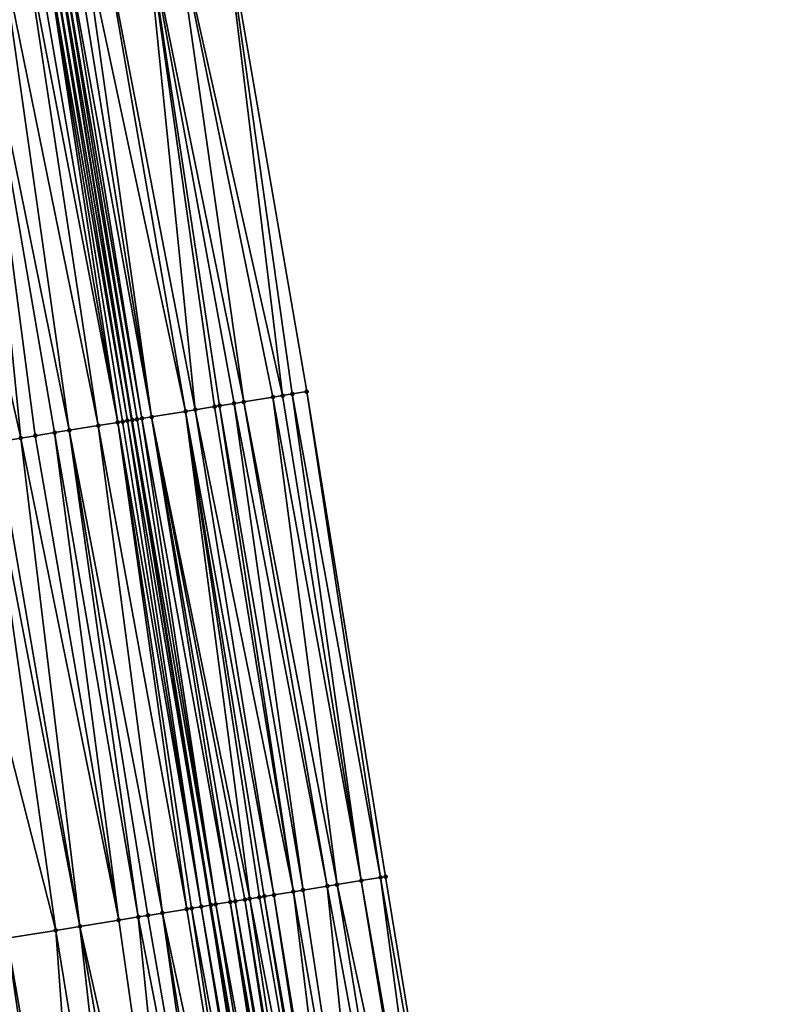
# Model space of a CAD drawing. Header units: feet. Extents: x 2004186 to 2014793, y 836912 to 864902.
# Tile 8 of 256: x 2011028 to 2011059, y 837087 to 837127. Entities that reach past the tile are written whole.
import ezdxf

# ---------------------------------------------------------------- set-up
doc = ezdxf.new("R2010")
doc.units = ezdxf.units.FT
doc.header["$LTSCALE"] = 100
doc.header["$MEASUREMENT"] = 0
for name, color, linetype, lineweight in [('EP_Travel Lane', 5, 'Continuous', 40), ('Road Shots', 4, 'Continuous', 200), ('Road X-Section', 30, 'Continuous', 13)]:
    doc.layers.add(name, color=color, linetype=linetype, lineweight=lineweight)
doc.layers.add('I-77 SB_MM21-27-Surface-Border', color=7, linetype='Continuous')
doc.layers.add('I-77 SB_MM21-27-Surface-TIN', color=7, linetype='Continuous')

msp = doc.modelspace()

# ---------------------------------------------------------------- linework, layer by layer
at = {"layer": 'EP_Travel Lane'}
msp.add_polyline3d([(2011058.675115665, 836953.1421951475, 347.402390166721), (2011055.55485017, 836972.8951635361, 347.6961873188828), (2011052.385283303, 836992.6404845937, 347.947469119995), (2011049.145812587, 837012.3749273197, 348.2230703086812), (2011045.841003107, 837032.1714820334, 348.5076496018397), (2011042.548053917, 837051.8969909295, 348.7543041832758), (2011039.253199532, 837071.6339123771, 348.9937918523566), (2011036.017204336, 837091.3071764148, 349.2506135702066), (2011032.820314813, 837111.0486077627, 349.4727426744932), (2011029.655095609, 837130.7999265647, 349.7089330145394), (2011026.487127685, 837150.5467383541, 349.8819441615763), (2011023.18889243, 837170.331135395, 350.0833976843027), (2011019.899857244, 837190.0576435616, 350.2364698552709), (2011016.610702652, 837209.7848678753, 350.385674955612), (2011013.32162084, 837229.5116556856, 350.5304544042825)], dxfattribs=at)
at = {"layer": 'I-77 SB_MM21-27-Surface-Border', "color": 3, "linetype": 'ByBlock', "lineweight": -2}
msp.add_polyline3d([(2011036.540549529, 837131.9231340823, 349.4429589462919), (2011039.945316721, 837112.208280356, 349.1941722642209), (2011043.149419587, 837092.468337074, 348.9657530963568), (2011046.363123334, 837072.828775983, 348.7290831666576), (2011048.685685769, 837052.9222209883, 348.5391306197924), (2011052.761053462, 837033.327735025, 348.2392362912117), (2011055.974696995, 837013.4733059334, 347.9521169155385), (2011059.139621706, 836993.7264073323, 347.6844098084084)], dxfattribs=at)
at = {"layer": 'I-77 SB_MM21-27-Surface-TIN', "color": 128, "linetype": 'ByBlock', "lineweight": -2}
for points in [[(2011036.540549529, 837131.9231340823, 349.4429589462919), (2011034.566636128, 837131.6011614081, 349.5164704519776), (2011038.958303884, 837112.047638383, 349.2323015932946)], [(2011036.540549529, 837131.9231340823, 349.4429589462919), (2011039.3531074, 837112.1119051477, 349.2161509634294), (2011039.945316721, 837112.208280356, 349.1941722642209)], [(2011036.540549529, 837131.9231340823, 349.4429589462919), (2011038.958303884, 837112.047638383, 349.2323015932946), (2011039.3531074, 837112.1119051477, 349.2161509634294)], [(2011033.382290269, 837131.4079643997, 349.5619690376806), (2011031.605783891, 837131.1180926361, 349.6381337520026), (2011035.405086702, 837111.4691484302, 349.3856833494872)], [(2011034.566636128, 837131.6011614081, 349.5164704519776), (2011033.382290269, 837131.4079643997, 349.5619690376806), (2011037.379091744, 837111.7905594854, 349.2979708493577)], [(2011033.382290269, 837131.4079643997, 349.5619690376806), (2011036.984283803, 837111.72631998, 349.3116651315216), (2011037.379091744, 837111.7905594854, 349.2979708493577)], [(2011033.382290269, 837131.4079643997, 349.5619690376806), (2011036.392085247, 837111.6298784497, 349.339620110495), (2011036.984283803, 837111.72631998, 349.3116651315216)], [(2011033.382290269, 837131.4079643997, 349.5619690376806), (2011036.194687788, 837111.5977185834, 349.3500818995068), (2011036.392085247, 837111.6298784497, 349.339620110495)], [(2011033.382290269, 837131.4079643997, 349.5619690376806), (2011035.405086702, 837111.4691484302, 349.3856833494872), (2011036.194687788, 837111.5977185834, 349.3500818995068)], [(2011034.566636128, 837131.6011614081, 349.5164704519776), (2011038.56350057, 837111.9833703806, 349.2485637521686), (2011038.958303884, 837112.047638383, 349.2323015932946)], [(2011034.566636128, 837131.6011614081, 349.5164704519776), (2011037.379091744, 837111.7905594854, 349.2979708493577), (2011038.56350057, 837111.9833703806, 349.2485637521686)], [(2011030.421449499, 837130.9248251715, 349.6909475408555), (2011030.026663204, 837130.860452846, 349.7033439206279), (2011033.62847754, 837111.1799069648, 349.462057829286)], [(2011030.816228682, 837130.9892411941, 349.6740142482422), (2011030.421449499, 837130.9248251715, 349.6909475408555), (2011033.62847754, 837111.1799069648, 349.462057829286)], [(2011031.605783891, 837131.1180926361, 349.6381337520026), (2011030.816228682, 837130.9892411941, 349.6740142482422), (2011035.010280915, 837111.4048956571, 349.4005731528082)], [(2011030.816228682, 837130.9892411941, 349.6740142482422), (2011033.62847754, 837111.1799069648, 349.462057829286), (2011035.010280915, 837111.4048956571, 349.4005731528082)], [(2011031.605783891, 837131.1180926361, 349.6381337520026), (2011035.010280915, 837111.4048956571, 349.4005731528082), (2011035.405086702, 837111.4691484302, 349.3856833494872)], [(2011028.447510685, 837130.6030086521, 349.7482460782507), (2011027.46052491, 837130.4422009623, 349.7664535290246), (2011031.457008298, 837110.8267472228, 349.52318055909)], [(2011028.8422952, 837130.6673919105, 349.7347145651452), (2011028.447510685, 837130.6030086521, 349.7482460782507), (2011032.246626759, 837110.9552103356, 349.4972245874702)], [(2011028.447510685, 837130.6030086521, 349.7482460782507), (2011031.457008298, 837110.8267472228, 349.52318055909), (2011032.246626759, 837110.9552103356, 349.4972245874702)], [(2011029.237073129, 837130.7318156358, 349.7169815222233), (2011028.8422952, 837130.6673919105, 349.7347145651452), (2011032.246626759, 837110.9552103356, 349.4972245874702)], [(2011029.434466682, 837130.7639993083, 349.7110418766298), (2011029.237073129, 837130.7318156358, 349.7169815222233), (2011032.641422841, 837111.0195228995, 349.4769469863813)], [(2011029.237073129, 837130.7318156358, 349.7169815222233), (2011032.444027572, 837110.9873495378, 349.4886248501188), (2011032.641422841, 837111.0195228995, 349.4769469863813)], [(2011029.237073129, 837130.7318156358, 349.7169815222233), (2011032.246626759, 837110.9552103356, 349.4972245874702), (2011032.444027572, 837110.9873495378, 349.4886248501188)], [(2011029.434466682, 837130.7639993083, 349.7110418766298), (2011032.820314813, 837111.0486077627, 349.4727426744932), (2011029.655095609, 837130.7999265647, 349.7089330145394)], [(2011029.434466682, 837130.7639993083, 349.7110418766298), (2011032.641422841, 837111.0195228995, 349.4769469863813), (2011032.820314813, 837111.0486077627, 349.4727426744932)], [(2011029.829266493, 837130.8282885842, 349.7072682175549), (2011029.655095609, 837130.7999265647, 349.7089330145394), (2011033.036249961, 837111.0836442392, 349.4739006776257)], [(2011032.838830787, 837111.0516181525, 349.4723075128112), (2011029.655095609, 837130.7999265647, 349.7089330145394), (2011032.820314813, 837111.0486077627, 349.4727426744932)], [(2011033.036249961, 837111.0836442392, 349.4739006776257), (2011029.655095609, 837130.7999265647, 349.7089330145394), (2011032.838830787, 837111.0516181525, 349.4723075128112)], [(2011030.026663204, 837130.860452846, 349.7033439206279), (2011029.829266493, 837130.8282885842, 349.7072682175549), (2011033.233662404, 837111.1157117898, 349.4717574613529)], [(2011029.829266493, 837130.8282885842, 349.7072682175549), (2011033.036249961, 837111.0836442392, 349.4739006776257), (2011033.233662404, 837111.1157117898, 349.4717574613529)], [(2011030.026663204, 837130.860452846, 349.7033439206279), (2011033.233662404, 837111.1157117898, 349.4717574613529), (2011033.62847754, 837111.1799069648, 349.462057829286)], [(2011026.276137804, 837130.2492574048, 349.7856372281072), (2011023.907343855, 837129.8634915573, 349.8114138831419), (2011028.298438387, 837110.3134866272, 349.5736721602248)], [(2011027.46052491, 837130.4422009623, 349.7664535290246), (2011026.276137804, 837130.2492574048, 349.7856372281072), (2011030.272555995, 837110.6342041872, 349.5484507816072)], [(2011026.276137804, 837130.2492574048, 349.7856372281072), (2011029.680322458, 837110.537978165, 349.5569862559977), (2011030.272555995, 837110.6342041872, 349.5484507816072)], [(2011026.276137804, 837130.2492574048, 349.7856372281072), (2011028.890679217, 837110.4096677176, 349.5691855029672), (2011029.680322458, 837110.537978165, 349.5569862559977)], [(2011026.276137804, 837130.2492574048, 349.7856372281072), (2011028.298438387, 837110.3134866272, 349.5736721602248), (2011028.890679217, 837110.4096677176, 349.5691855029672)], [(2011027.46052491, 837130.4422009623, 349.7664535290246), (2011030.272555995, 837110.6342041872, 349.5484507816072), (2011031.457008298, 837110.8267472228, 349.52318055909)], [(2011023.907343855, 837129.8634915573, 349.8114138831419), (2011027.311379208, 837110.1531301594, 349.5860745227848), (2011028.298438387, 837110.3134866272, 349.5736721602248)], [(2011039.3531074, 837112.1119051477, 349.2161509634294), (2011038.958303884, 837112.047638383, 349.2323015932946), (2011042.162422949, 837092.3075953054, 349.0095593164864)], [(2011039.945316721, 837112.208280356, 349.1941722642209), (2011039.3531074, 837112.1119051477, 349.2161509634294), (2011042.9520182, 837092.4362014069, 348.9734515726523)], [(2011039.3531074, 837112.1119051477, 349.2161509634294), (2011042.162422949, 837092.3075953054, 349.0095593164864), (2011042.9520182, 837092.4362014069, 348.9734515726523)], [(2011039.945316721, 837112.208280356, 349.1941722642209), (2011042.9520182, 837092.4362014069, 348.9734515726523), (2011043.149419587, 837092.468337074, 348.9657530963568)], [(2011036.984283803, 837111.72631998, 349.3116651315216), (2011036.392085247, 837111.6298784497, 349.339620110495), (2011039.793610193, 837091.9219433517, 349.1039472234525)], [(2011037.379091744, 837111.7905594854, 349.2979708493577), (2011036.984283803, 837111.72631998, 349.3116651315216), (2011040.780619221, 837092.082608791, 349.0665351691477)], [(2011036.984283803, 837111.72631998, 349.3116651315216), (2011039.793610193, 837091.9219433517, 349.1039472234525), (2011040.780619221, 837092.082608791, 349.0665351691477)], [(2011038.56350057, 837111.9833703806, 349.2485637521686), (2011037.379091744, 837111.7905594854, 349.2979708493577), (2011041.17541858, 837092.1469011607, 349.0493760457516)], [(2011037.379091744, 837111.7905594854, 349.2979708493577), (2011040.780619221, 837092.082608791, 349.0665351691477), (2011041.17541858, 837092.1469011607, 349.0493760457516)], [(2011038.958303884, 837112.047638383, 349.2323015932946), (2011038.56350057, 837111.9833703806, 349.2485637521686), (2011042.162422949, 837092.3075953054, 349.0095593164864)], [(2011038.56350057, 837111.9833703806, 349.2485637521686), (2011041.17541858, 837092.1469011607, 349.0493760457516), (2011042.162422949, 837092.3075953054, 349.0095593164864)], [(2011035.010280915, 837111.4048956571, 349.4005731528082), (2011033.62847754, 837111.1799069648, 349.462057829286), (2011037.622200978, 837091.5684137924, 349.1917484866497)], [(2011035.405086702, 837111.4691484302, 349.3856833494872), (2011035.010280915, 837111.4048956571, 349.4005731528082), (2011038.609218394, 837091.7290275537, 349.1586655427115)], [(2011035.010280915, 837111.4048956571, 349.4005731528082), (2011038.214406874, 837091.6648101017, 349.1695487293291), (2011038.609218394, 837091.7290275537, 349.1586655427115)], [(2011035.010280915, 837111.4048956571, 349.4005731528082), (2011038.017010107, 837091.6326459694, 349.1796317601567), (2011038.214406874, 837091.6648101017, 349.1695487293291)], [(2011035.010280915, 837111.4048956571, 349.4005731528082), (2011037.622200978, 837091.5684137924, 349.1917484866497), (2011038.017010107, 837091.6326459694, 349.1796317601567)], [(2011036.194687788, 837111.5977185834, 349.3500818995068), (2011035.405086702, 837111.4691484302, 349.3856833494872), (2011039.398814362, 837091.8576292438, 349.1229273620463)], [(2011035.405086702, 837111.4691484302, 349.3856833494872), (2011038.609218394, 837091.7290275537, 349.1586655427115), (2011039.398814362, 837091.8576292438, 349.1229273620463)], [(2011036.392085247, 837111.6298784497, 349.339620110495), (2011036.194687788, 837111.5977185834, 349.3500818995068), (2011039.398814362, 837091.8576292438, 349.1229273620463)], [(2011036.392085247, 837111.6298784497, 349.339620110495), (2011039.398814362, 837091.8576292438, 349.1229273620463), (2011039.793610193, 837091.9219433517, 349.1039472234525)], [(2011032.246626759, 837110.9552103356, 349.4972245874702), (2011031.457008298, 837110.8267472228, 349.52318055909), (2011035.055985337, 837091.150635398, 349.2930619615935)], [(2011032.444027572, 837110.9873495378, 349.4886248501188), (2011032.246626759, 837110.9552103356, 349.4972245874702), (2011035.648186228, 837091.2470625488, 349.2682785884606)], [(2011032.246626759, 837110.9552103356, 349.4972245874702), (2011035.253382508, 837091.1827970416, 349.2831874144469), (2011035.648186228, 837091.2470625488, 349.2682785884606)], [(2011032.246626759, 837110.9552103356, 349.4972245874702), (2011035.055985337, 837091.150635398, 349.2930619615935), (2011035.253382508, 837091.1827970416, 349.2831874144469)], [(2011032.641422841, 837111.0195228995, 349.4769469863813), (2011032.444027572, 837110.9873495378, 349.4886248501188), (2011035.648186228, 837091.2470625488, 349.2682785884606)], [(2011032.641422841, 837111.0195228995, 349.4769469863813), (2011036.017204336, 837091.3071764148, 349.2506135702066), (2011032.820314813, 837111.0486077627, 349.4727426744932)], [(2011032.641422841, 837111.0195228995, 349.4769469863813), (2011035.648186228, 837091.2470625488, 349.2682785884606), (2011036.017204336, 837091.3071764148, 349.2506135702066)], [(2011032.838830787, 837111.0516181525, 349.4723075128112), (2011032.820314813, 837111.0486077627, 349.4727426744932), (2011036.042982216, 837091.3113756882, 349.2493795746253)], [(2011036.042982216, 837091.3113756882, 349.2493795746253), (2011032.820314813, 837111.0486077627, 349.4727426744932), (2011036.017204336, 837091.3071764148, 349.2506135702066)], [(2011033.036249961, 837111.0836442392, 349.4739006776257), (2011032.838830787, 837111.0516181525, 349.4723075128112), (2011036.240395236, 837091.343439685, 349.2476849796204)], [(2011032.838830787, 837111.0516181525, 349.4723075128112), (2011036.042982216, 837091.3113756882, 349.2493795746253), (2011036.240395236, 837091.343439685, 349.2476849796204)], [(2011033.233662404, 837111.1157117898, 349.4717574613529), (2011033.036249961, 837111.0836442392, 349.4739006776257), (2011036.240395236, 837091.343439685, 349.2476849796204)], [(2011033.62847754, 837111.1799069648, 349.462057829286), (2011033.233662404, 837111.1157117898, 349.4717574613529), (2011036.832614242, 837091.4397552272, 349.2322511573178)], [(2011033.233662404, 837111.1157117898, 349.4717574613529), (2011036.240395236, 837091.343439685, 349.2476849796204), (2011036.832614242, 837091.4397552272, 349.2322511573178)], [(2011033.62847754, 837111.1799069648, 349.462057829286), (2011037.424801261, 837091.536267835, 349.2003090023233), (2011037.622200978, 837091.5684137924, 349.1917484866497)], [(2011033.62847754, 837111.1799069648, 349.462057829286), (2011037.030013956, 837091.4719012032, 349.2236891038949), (2011037.424801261, 837091.536267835, 349.2003090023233)], [(2011033.62847754, 837111.1799069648, 349.462057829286), (2011036.832614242, 837091.4397552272, 349.2322511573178), (2011037.030013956, 837091.4719012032, 349.2236891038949)], [(2011029.680322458, 837110.537978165, 349.5569862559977), (2011028.890679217, 837110.4096677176, 349.5691855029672), (2011032.292248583, 837090.7014589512, 349.3402833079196)], [(2011030.272555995, 837110.6342041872, 349.5484507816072), (2011029.680322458, 837110.537978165, 349.5569862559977), (2011033.081899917, 837090.8297195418, 349.3331192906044)], [(2011029.680322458, 837110.537978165, 349.5569862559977), (2011032.292248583, 837090.7014589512, 349.3402833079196), (2011033.081899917, 837090.8297195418, 349.3331192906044)], [(2011031.457008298, 837110.8267472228, 349.52318055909), (2011030.272555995, 837110.6342041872, 349.5484507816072), (2011034.06894985, 837090.9901329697, 349.3168184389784)], [(2011030.272555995, 837110.6342041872, 349.5484507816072), (2011033.47671768, 837090.8938985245, 349.3254587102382), (2011034.06894985, 837090.9901329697, 349.3168184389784)], [(2011030.272555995, 837110.6342041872, 349.5484507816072), (2011033.081899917, 837090.8297195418, 349.3331192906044), (2011033.47671768, 837090.8938985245, 349.3254587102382)], [(2011031.457008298, 837110.8267472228, 349.52318055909), (2011034.06894985, 837090.9901329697, 349.3168184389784), (2011035.055985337, 837091.150635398, 349.2930619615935)], [(2011026.916551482, 837110.0890125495, 349.5887847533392), (2011024.745006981, 837109.7363164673, 349.6081269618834), (2011029.72588938, 837090.2845650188, 349.3675046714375)], [(2011027.311379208, 837110.1531301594, 349.5860745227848), (2011026.916551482, 837110.0890125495, 349.5887847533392), (2011030.712955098, 837090.4448812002, 349.3593502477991)], [(2011026.916551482, 837110.0890125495, 349.5887847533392), (2011029.72588938, 837090.2845650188, 349.3675046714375), (2011030.712955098, 837090.4448812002, 349.3593502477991)], [(2011028.298438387, 837110.3134866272, 349.5736721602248), (2011027.311379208, 837110.1531301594, 349.5860745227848), (2011030.712955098, 837090.4448812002, 349.3593502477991)], [(2011028.890679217, 837110.4096677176, 349.5691855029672), (2011028.298438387, 837110.3134866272, 349.5736721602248), (2011032.292248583, 837090.7014589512, 349.3402833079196)], [(2011028.298438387, 837110.3134866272, 349.5736721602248), (2011030.712955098, 837090.4448812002, 349.3593502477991), (2011032.292248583, 837090.7014589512, 349.3402833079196)], [(2011024.745006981, 837109.7363164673, 349.6081269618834), (2011027.751771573, 837089.9638486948, 349.3908470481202), (2011029.72588938, 837090.2845650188, 349.3675046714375)], [(2011042.9520182, 837092.4362014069, 348.9734515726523), (2011042.162422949, 837092.3075953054, 349.0095593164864), (2011045.574192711, 837072.6961538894, 348.7616069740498)], [(2011043.149419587, 837092.468337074, 348.9657530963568), (2011042.9520182, 837092.4362014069, 348.9734515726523), (2011046.363123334, 837072.828775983, 348.7290831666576)], [(2011042.9520182, 837092.4362014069, 348.9734515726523), (2011045.574192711, 837072.6961538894, 348.7616069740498), (2011046.363123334, 837072.828775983, 348.7290831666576)], [(2011040.780619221, 837092.082608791, 349.0665351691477), (2011039.793610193, 837091.9219433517, 349.1039472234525), (2011042.812926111, 837072.2320327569, 348.8706192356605)], [(2011041.17541858, 837092.1469011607, 349.0493760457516), (2011040.780619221, 837092.082608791, 349.0665351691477), (2011044.390798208, 837072.4972122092, 348.8111253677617)], [(2011040.780619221, 837092.082608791, 349.0665351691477), (2011042.812926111, 837072.2320327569, 348.8706192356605), (2011044.390798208, 837072.4972122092, 348.8111253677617)], [(2011042.162422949, 837092.3075953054, 349.0095593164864), (2011041.17541858, 837092.1469011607, 349.0493760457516), (2011045.376965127, 837072.662968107, 348.772333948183)], [(2011041.17541858, 837092.1469011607, 349.0493760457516), (2011044.390798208, 837072.4972122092, 348.8111253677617), (2011045.376965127, 837072.662968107, 348.772333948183)], [(2011042.162422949, 837092.3075953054, 349.0095593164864), (2011045.376965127, 837072.662968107, 348.772333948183), (2011045.574192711, 837072.6961538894, 348.7616069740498)], [(2011038.017010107, 837091.6326459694, 349.1796317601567), (2011037.622200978, 837091.5684137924, 349.1917484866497), (2011041.432276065, 837072.0000721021, 348.9165536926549)], [(2011038.214406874, 837091.6648101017, 349.1695487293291), (2011038.017010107, 837091.6326459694, 349.1796317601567), (2011041.432276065, 837072.0000721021, 348.9165536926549)], [(2011038.609218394, 837091.7290275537, 349.1586655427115), (2011038.214406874, 837091.6648101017, 349.1695487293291), (2011041.629517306, 837072.0331764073, 348.9128168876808)], [(2011038.214406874, 837091.6648101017, 349.1695487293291), (2011041.432276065, 837072.0000721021, 348.9165536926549), (2011041.629517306, 837072.0331764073, 348.9128168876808)], [(2011039.398814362, 837091.8576292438, 349.1229273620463), (2011038.609218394, 837091.7290275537, 349.1586655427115), (2011041.826769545, 837072.06621509, 348.9147100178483)], [(2011038.609218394, 837091.7290275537, 349.1586655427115), (2011041.629517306, 837072.0331764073, 348.9128168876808), (2011041.826769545, 837072.06621509, 348.9147100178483)], [(2011039.793610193, 837091.9219433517, 349.1039472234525), (2011039.398814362, 837091.8576292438, 349.1229273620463), (2011042.812926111, 837072.2320327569, 348.8706192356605)], [(2011039.398814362, 837091.8576292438, 349.1229273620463), (2011041.826769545, 837072.06621509, 348.9147100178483), (2011042.812926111, 837072.2320327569, 348.8706192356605)], [(2011035.648186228, 837091.2470625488, 349.2682785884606), (2011035.253382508, 837091.1827970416, 349.2831874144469), (2011038.868240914, 837071.5691136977, 349.0168168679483)], [(2011035.648186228, 837091.2470625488, 349.2682785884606), (2011039.065469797, 837071.6022917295, 349.006754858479), (2011036.017204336, 837091.3071764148, 349.2506135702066)], [(2011035.648186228, 837091.2470625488, 349.2682785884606), (2011038.868240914, 837071.5691136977, 349.0168168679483), (2011039.065469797, 837071.6022917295, 349.006754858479)], [(2011036.042982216, 837091.3113756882, 349.2493795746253), (2011036.017204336, 837091.3071764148, 349.2506135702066), (2011039.262691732, 837071.6355112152, 348.993136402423)], [(2011039.065469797, 837071.6022917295, 349.006754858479), (2011039.253199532, 837071.6339123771, 348.9937918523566), (2011036.017204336, 837091.3071764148, 349.2506135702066)], [(2011039.262691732, 837071.6355112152, 348.993136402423), (2011036.017204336, 837091.3071764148, 349.2506135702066), (2011039.253199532, 837071.6339123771, 348.9937918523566)], [(2011036.240395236, 837091.343439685, 349.2476849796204), (2011036.042982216, 837091.3113756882, 349.2493795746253), (2011039.459943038, 837071.6685554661, 348.9945518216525)], [(2011036.042982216, 837091.3113756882, 349.2493795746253), (2011039.262691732, 837071.6355112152, 348.993136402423), (2011039.459943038, 837071.6685554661, 348.9945518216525)], [(2011036.832614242, 837091.4397552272, 349.2322511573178), (2011036.240395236, 837091.343439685, 349.2476849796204), (2011039.854426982, 837071.7347553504, 348.9878268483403)], [(2011036.240395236, 837091.343439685, 349.2476849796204), (2011039.459943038, 837071.6685554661, 348.9945518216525), (2011039.854426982, 837071.7347553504, 348.9878268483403)], [(2011037.030013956, 837091.4719012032, 349.2236891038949), (2011036.832614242, 837091.4397552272, 349.2322511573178), (2011040.248902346, 837071.8010064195, 348.9767106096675)], [(2011036.832614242, 837091.4397552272, 349.2322511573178), (2011040.051667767, 837071.7678623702, 348.9838571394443), (2011040.248902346, 837071.8010064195, 348.9767106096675)], [(2011036.832614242, 837091.4397552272, 349.2322511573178), (2011039.854426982, 837071.7347553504, 348.9878268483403), (2011040.051667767, 837071.7678623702, 348.9838571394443)], [(2011037.424801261, 837091.536267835, 349.2003090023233), (2011037.030013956, 837091.4719012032, 349.2236891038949), (2011040.446120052, 837071.8342511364, 348.9609274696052)], [(2011037.030013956, 837091.4719012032, 349.2236891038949), (2011040.248902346, 837071.8010064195, 348.9767106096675), (2011040.446120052, 837071.8342511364, 348.9609274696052)], [(2011037.622200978, 837091.5684137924, 349.1917484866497), (2011037.424801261, 837091.536267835, 349.2003090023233), (2011040.643346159, 837071.8674457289, 348.9494446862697)], [(2011037.424801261, 837091.536267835, 349.2003090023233), (2011040.446120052, 837071.8342511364, 348.9609274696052), (2011040.643346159, 837071.8674457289, 348.9494446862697)], [(2011037.622200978, 837091.5684137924, 349.1917484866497), (2011040.643346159, 837071.8674457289, 348.9494446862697), (2011041.432276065, 837072.0000721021, 348.9165536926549)], [(2011033.081899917, 837090.8297195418, 349.3331192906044), (2011032.292248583, 837090.7014589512, 349.3402833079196), (2011035.120668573, 837070.9400649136, 349.0935630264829)], [(2011033.47671768, 837090.8938985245, 349.3254587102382), (2011033.081899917, 837090.8297195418, 349.3331192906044), (2011036.895855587, 837071.2379090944, 349.0680448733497)], [(2011033.081899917, 837090.8297195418, 349.3331192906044), (2011035.120668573, 837070.9400649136, 349.0935630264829), (2011036.895855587, 837071.2379090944, 349.0680448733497)], [(2011034.06894985, 837090.9901329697, 349.3168184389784), (2011033.47671768, 837090.8938985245, 349.3254587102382), (2011036.895855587, 837071.2379090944, 349.0680448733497)], [(2011035.055985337, 837091.150635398, 349.2930619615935), (2011034.06894985, 837090.9901329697, 349.3168184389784), (2011038.276534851, 837071.4696954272, 349.0370659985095)], [(2011034.06894985, 837090.9901329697, 349.3168184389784), (2011037.290337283, 837071.304122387, 349.0601695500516), (2011038.276534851, 837071.4696954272, 349.0370659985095)], [(2011034.06894985, 837090.9901329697, 349.3168184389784), (2011036.895855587, 837071.2379090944, 349.0680448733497), (2011037.290337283, 837071.304122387, 349.0601695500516)], [(2011035.253382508, 837091.1827970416, 349.2831874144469), (2011035.055985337, 837091.150635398, 349.2930619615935), (2011038.276534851, 837071.4696954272, 349.0370659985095)], [(2011035.253382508, 837091.1827970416, 349.2831874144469), (2011038.276534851, 837071.4696954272, 349.0370659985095), (2011038.868240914, 837071.5691136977, 349.0168168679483)], [(2011030.712955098, 837090.4448812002, 349.3593502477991), (2011029.72588938, 837090.2845650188, 349.3675046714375), (2011032.950973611, 837070.5761640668, 349.1135190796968)], [(2011032.292248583, 837090.7014589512, 349.3402833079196), (2011030.712955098, 837090.4448812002, 349.3593502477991), (2011035.120668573, 837070.9400649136, 349.0935630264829)], [(2011030.712955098, 837090.4448812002, 349.3593502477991), (2011034.134449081, 837070.7746226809, 349.1054442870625), (2011035.120668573, 837070.9400649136, 349.0935630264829)], [(2011030.712955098, 837090.4448812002, 349.3593502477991), (2011032.950973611, 837070.5761640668, 349.1135190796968), (2011034.134449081, 837070.7746226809, 349.1054442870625)], [(2011029.72588938, 837090.2845650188, 349.3675046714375), (2011027.751771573, 837089.9638486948, 349.3908470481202), (2011031.175780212, 837070.27835798, 349.1357690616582)], [(2011029.72588938, 837090.2845650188, 349.3675046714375), (2011031.175780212, 837070.27835798, 349.1357690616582), (2011032.950973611, 837070.5761640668, 349.1135190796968)], [(2011027.751771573, 837089.9638486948, 349.3908470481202), (2011025.975083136, 837089.6750956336, 349.4209333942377), (2011030.584058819, 837070.179031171, 349.1481714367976)], [(2011025.975083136, 837089.6750956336, 349.4209333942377), (2011029.006131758, 837069.9141796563, 349.1795306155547), (2011030.584058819, 837070.179031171, 349.1481714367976)], [(2011025.975083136, 837089.6750956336, 349.4209333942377), (2011028.217161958, 837069.7817912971, 349.1920017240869), (2011029.006131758, 837069.9141796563, 349.1795306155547)], [(2011027.751771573, 837089.9638486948, 349.3908470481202), (2011030.584058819, 837070.179031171, 349.1481714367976), (2011031.175780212, 837070.27835798, 349.1357690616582)]]:
    msp.add_3dface(points, dxfattribs=at)
at = {"layer": 'Road Shots', "lineweight": 100}
for p in [(2011039.3531074, 837112.1119051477, 349.2161509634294), (2011039.945316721, 837112.208280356, 349.1941722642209), (2011036.984283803, 837111.72631998, 349.3116651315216), (2011037.379091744, 837111.7905594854, 349.2979708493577), (2011038.56350057, 837111.9833703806, 349.2485637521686), (2011038.958303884, 837112.047638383, 349.2323015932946), (2011035.010280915, 837111.4048956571, 349.4005731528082), (2011035.405086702, 837111.4691484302, 349.3856833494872), (2011036.194687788, 837111.5977185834, 349.3500818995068), (2011036.392085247, 837111.6298784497, 349.339620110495), (2011032.246626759, 837110.9552103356, 349.4972245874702), (2011032.444027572, 837110.9873495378, 349.4886248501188), (2011032.641422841, 837111.0195228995, 349.4769469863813), (2011032.838830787, 837111.0516181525, 349.4723075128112), (2011033.036249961, 837111.0836442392, 349.4739006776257), (2011033.233662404, 837111.1157117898, 349.4717574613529), (2011033.62847754, 837111.1799069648, 349.462057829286), (2011029.680322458, 837110.537978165, 349.5569862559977), (2011030.272555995, 837110.6342041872, 349.5484507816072), (2011031.457008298, 837110.8267472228, 349.52318055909), (2011028.298438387, 837110.3134866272, 349.5736721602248), (2011028.890679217, 837110.4096677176, 349.5691855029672), (2011042.9520182, 837092.4362014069, 348.9734515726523), (2011043.149419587, 837092.468337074, 348.9657530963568), (2011040.780619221, 837092.082608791, 349.0665351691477), (2011041.17541858, 837092.1469011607, 349.0493760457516), (2011042.162422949, 837092.3075953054, 349.0095593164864), (2011038.017010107, 837091.6326459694, 349.1796317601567), (2011038.214406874, 837091.6648101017, 349.1695487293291), (2011038.609218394, 837091.7290275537, 349.1586655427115), (2011039.398814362, 837091.8576292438, 349.1229273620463), (2011039.793610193, 837091.9219433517, 349.1039472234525), (2011035.648186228, 837091.2470625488, 349.2682785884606), (2011036.042982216, 837091.3113756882, 349.2493795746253), (2011036.240395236, 837091.343439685, 349.2476849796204), (2011036.832614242, 837091.4397552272, 349.2322511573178), (2011037.030013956, 837091.4719012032, 349.2236891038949), (2011037.424801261, 837091.536267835, 349.2003090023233), (2011037.622200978, 837091.5684137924, 349.1917484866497), (2011033.081899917, 837090.8297195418, 349.3331192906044), (2011033.47671768, 837090.8938985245, 349.3254587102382), (2011034.06894985, 837090.9901329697, 349.3168184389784), (2011035.055985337, 837091.150635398, 349.2930619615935), (2011035.253382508, 837091.1827970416, 349.2831874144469), (2011030.712955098, 837090.4448812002, 349.3593502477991), (2011032.292248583, 837090.7014589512, 349.3402833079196), (2011029.72588938, 837090.2845650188, 349.3675046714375)]:
    msp.add_point(p, dxfattribs=at)
at = {"layer": 'Road X-Section', "extrusion": (-0.1606246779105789, 0.9869673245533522, 0.009757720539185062), "elevation": 503203.1676484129, "flags": 128}
msp.add_lwpolyline([(-2119344.898895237, -4561.033999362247), (-2119347.098895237, -4560.959886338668), (-2119347.698895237, -4560.945598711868), (-2119348.298895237, -4560.937093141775), (-2119348.498895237, -4560.932264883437), (-2119348.698895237, -4560.925406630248), (-2119349.498895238, -4560.888939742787), (-2119349.898895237, -4560.876977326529), (-2119350.498895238, -4560.866672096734), (-2119351.498895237, -4560.853024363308), (-2119353.298895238, -4560.820431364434), (-2119354.698895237, -4560.800292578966), (-2119355.498895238, -4560.79194010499), (-2119357.698895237, -4560.746288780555), (-2119359.498895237, -4560.713180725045), (-2119360.498895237, -4560.692040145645), (-2119361.298895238, -4560.680661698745), (-2119362.498895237, -4560.647930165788), (-2119365.098895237, -4560.595223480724), (-2119367.298895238, -4560.544711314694), (-2119368.898895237, -4560.510593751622), (-2119370.298895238, -4560.478142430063), (-2119371.698895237, -4560.443138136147), (-2119372.498895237, -4560.431724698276), (-2119372.698895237, -4560.431098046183), (-2119373.098895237, -4560.436628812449), (-2119373.698895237, -4560.43684530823), (-2119374.298895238, -4560.444898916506), (-2119375.298895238, -4560.464698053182), (-2119376.098895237, -4560.477655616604), (-2119376.698895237, -4560.488231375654), (-2119379.498895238, -4560.521586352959), (-2119381.898895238, -4560.547364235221), (-2119383.098895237, -4560.566548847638), (-2119384.098895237, -4560.584757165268), (-2119384.498895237, -4560.598289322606), (-2119384.898895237, -4560.6160232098), (-2119385.098895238, -4560.621963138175), (-2119385.498895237, -4560.625736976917), (-2119385.698895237, -4560.629661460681), (-2119386.098895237, -4560.642058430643), (-2119386.498895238, -4560.658992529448), (-2119387.298895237, -4560.694874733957), (-2119389.098895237, -4560.771043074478), (-2119390.298895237, -4560.816543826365), (-2119392.298895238, -4560.890058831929)], dxfattribs=at)
at = {"layer": 'Road X-Section', "extrusion": (-0.1602087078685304, 0.9870191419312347, 0.01124203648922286), "elevation": 504063.5880594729, "flags": 128}
msp.add_lwpolyline([(-2119133.105342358, -5318.002682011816), (-2119134.105342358, -5317.970666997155), (-2119135.505342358, -5317.919470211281), (-2119136.305342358, -5317.88906273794), (-2119136.705342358, -5317.878504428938), (-2119137.105342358, -5317.875403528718), (-2119137.505342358, -5317.875494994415), (-2119137.705342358, -5317.87063498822), (-2119138.105342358, -5317.851140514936), (-2119138.305342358, -5317.841064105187), (-2119138.905342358, -5317.818486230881), (-2119139.105342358, -5317.812666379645), (-2119140.305342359, -5317.795427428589), (-2119141.505342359, -5317.774043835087), (-2119143.105342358, -5317.754808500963), (-2119145.505342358, -5317.715996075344), (-2119147.505342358, -5317.677885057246), (-2119148.705342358, -5317.655551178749), (-2119149.105342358, -5317.642892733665), (-2119149.305342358, -5317.64026937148), (-2119149.705342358, -5317.641433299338), (-2119150.105342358, -5317.63359118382), (-2119150.705342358, -5317.617505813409), (-2119151.305342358, -5317.598062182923), (-2119151.905342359, -5317.584356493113), (-2119153.305342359, -5317.559505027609), (-2119154.905342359, -5317.519231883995), (-2119156.305342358, -5317.483700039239), (-2119157.105342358, -5317.467647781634), (-2119159.105342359, -5317.424245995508), (-2119160.905342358, -5317.382019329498), (-2119161.305342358, -5317.375938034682), (-2119161.905342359, -5317.376458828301), (-2119162.505342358, -5317.380345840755), (-2119162.905342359, -5317.379392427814), (-2119163.905342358, -5317.392991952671), (-2119164.705342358, -5317.409041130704), (-2119166.105342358, -5317.429150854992), (-2119168.305342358, -5317.448494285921), (-2119168.705342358, -5317.451204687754), (-2119169.705342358, -5317.463607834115), (-2119170.305342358, -5317.468094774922), (-2119171.105342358, -5317.480294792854), (-2119171.705342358, -5317.488830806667), (-2119172.905342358, -5317.514102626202), (-2119173.705342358, -5317.540060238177), (-2119173.905342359, -5317.548660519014), (-2119174.105342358, -5317.560339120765), (-2119174.305342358, -5317.564978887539), (-2119174.505342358, -5317.563385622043), (-2119174.705342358, -5317.565528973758), (-2119175.105342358, -5317.57522921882), (-2119176.505342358, -5317.636717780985), (-2119176.905342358, -5317.651608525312), (-2119177.705342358, -5317.687212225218), (-2119177.905342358, -5317.697674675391), (-2119178.505342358, -5317.725631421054), (-2119178.905342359, -5317.739326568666), (-2119180.105342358, -5317.788736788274), (-2119180.505342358, -5317.804999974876), (-2119180.905342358, -5317.821151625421), (-2119181.505342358, -5317.843131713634)], dxfattribs=at)
at = {"layer": 'Road X-Section', "extrusion": (-0.160207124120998, 0.9870093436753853, 0.01209267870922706), "elevation": 504038.8682479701, "flags": 128}
msp.add_lwpolyline([(-2119132.908658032, -5746.829073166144), (-2119133.308658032, -5746.814396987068), (-2119133.708658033, -5746.803730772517), (-2119134.708658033, -5746.764129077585), (-2119135.508658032, -5746.732338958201), (-2119136.308658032, -5746.710618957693), (-2119136.908658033, -5746.68428905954), (-2119137.108658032, -5746.677216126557), (-2119137.308658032, -5746.674769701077), (-2119137.508658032, -5746.674532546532), (-2119137.708658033, -5746.670462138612), (-2119137.908658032, -5746.659734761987), (-2119138.308658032, -5746.631786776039), (-2119138.908658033, -5746.606599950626), (-2119139.108658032, -5746.6002480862), (-2119139.908658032, -5746.586544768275), (-2119140.308658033, -5746.581916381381), (-2119140.908658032, -5746.568442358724), (-2119143.108658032, -5746.53461409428), (-2119145.308658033, -5746.503999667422), (-2119145.708658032, -5746.498554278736), (-2119146.708658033, -5746.477400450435), (-2119147.708658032, -5746.459635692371), (-2119148.908658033, -5746.434083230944), (-2119149.308658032, -5746.426004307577), (-2119149.508658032, -5746.42432479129), (-2119149.708658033, -5746.425028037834), (-2119150.108658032, -5746.432863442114), (-2119150.308658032, -5746.429348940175), (-2119150.508658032, -5746.421255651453), (-2119150.908658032, -5746.401132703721), (-2119151.508658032, -5746.382288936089), (-2119152.708658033, -5746.358988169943), (-2119153.108658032, -5746.351375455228), (-2119153.708658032, -5746.337606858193), (-2119154.508658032, -5746.319115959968), (-2119156.508658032, -5746.26803136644), (-2119157.908658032, -5746.238148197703), (-2119159.308658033, -5746.205770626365), (-2119160.708658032, -5746.169971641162), (-2119161.308658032, -5746.160155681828), (-2119161.708658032, -5746.157268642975), (-2119162.308658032, -5746.161827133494), (-2119162.708658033, -5746.160708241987), (-2119164.108658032, -5746.179312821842), (-2119165.908658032, -5746.209401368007), (-2119167.908658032, -5746.232745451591), (-2119168.908658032, -5746.240900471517), (-2119170.508658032, -5746.259968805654), (-2119171.308658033, -5746.267133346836), (-2119171.708658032, -5746.27479448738), (-2119172.308658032, -5746.283435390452), (-2119173.308658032, -5746.307193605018), (-2119173.508658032, -5746.317068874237), (-2119173.908658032, -5746.33197879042), (-2119174.308658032, -5746.350879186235), (-2119174.508658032, -5746.352573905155), (-2119175.108658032, -5746.36800885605), (-2119175.308658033, -5746.376571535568), (-2119175.708658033, -5746.399953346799), (-2119175.908658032, -5746.408514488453), (-2119176.308658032, -5746.420632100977), (-2119176.508658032, -5746.43071586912), (-2119176.908658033, -5746.441599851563), (-2119177.708658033, -5746.477340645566), (-2119178.108658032, -5746.496322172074), (-2119179.108658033, -5746.533736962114), (-2119179.508658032, -5746.55089734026), (-2119180.508658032, -5746.590716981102), (-2119181.308658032, -5746.626827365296), (-2119181.508658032, -5746.634526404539)], dxfattribs=at)

doc.saveas('drawing.dxf')
